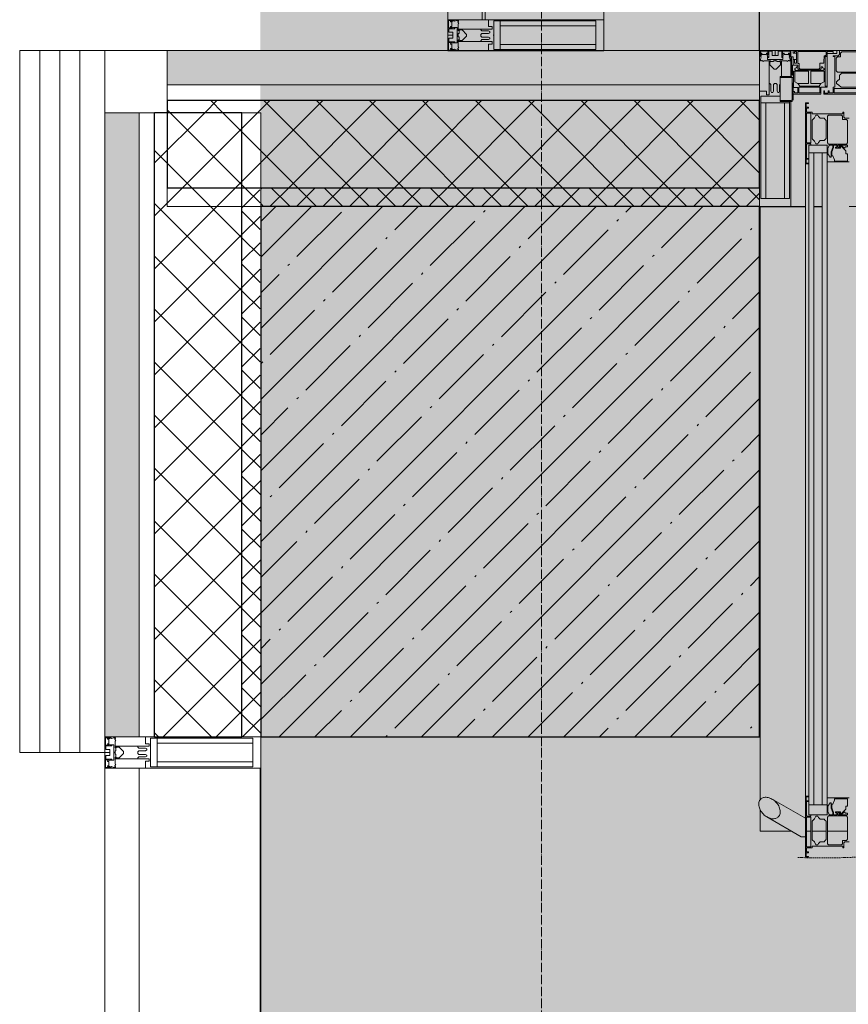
# Model space of a CAD drawing. Header units: millimetres. Extents: x -521669 to 178656, y -69521 to 560843.
# Tile 92 of 256: x -193139 to -191811, y 533851 to 535429. Entities that reach past the tile are written whole.
import ezdxf

# ---------------------------------------------------------------- set-up
doc = ezdxf.new("R2010")
doc.units = ezdxf.units.MM
doc.linetypes.add('-D1-02х01', pattern=[3, 2, -1])
doc.linetypes.add('-D1d1-15x02', pattern=[19, 15, -2, 0, -2])
for name, color, linetype, lineweight in [('_0', 7, 'Continuous', 13), ('A-DETL-GENF', 7, 'Continuous', 5), ('A-DETL-MBND', 7, 'Continuous', 9), ('A-DOOR', 7, 'Continuous', 5), ('A-GLAZ-CURT', 8, 'Continuous', 5), ('A-GLAZ-CWMG', 8, 'Continuous', 5), ('A-WALL', 7, 'Continuous', 5), ('A-WALL-FNSH', 8, 'Continuous', 5), ('I-WALL', 7, 'Continuous', 5), ('S-COLS', 7, 'Continuous', 5), ('S-GRID', 7, 'Continuous', 5), ('S-STRS', 7, 'Continuous', 5), ('Ограждение', 7, 'Continuous', 5), ('Поручни', 7, 'Continuous', 5)]:
    doc.layers.add(name, color=color, linetype=linetype, lineweight=lineweight)
pattern_1 = [(45, (0, 0), (-21.213203, 21.213203), []), (135, (0, 0), (-21.213203, -21.213203), [])]
pattern_2 = [(45, (0, 0), (-42.4264, 42.4264), []), (135, (0, 0), (-42.4264, -42.4264), [])]

# ---------------------------------------------------------------- blocks, each defined once
blk = doc.blocks.new('Rectangular Mullion - 50Wx250H-2623690-50_AS_M_L35')
at = {"layer": 'A-DETL-GENF'}
for p, q in [((-25, 65.2), (-25, 250)), ((-25, 250), (0, 250)), ((-23, 237.3), (0, 237.3)), ((-23, 237.3), (-23, 73.6)), ((-14.9, 84), (-14.9, 237.3)), ((25, 250), (0, 250)), ((23, 237.3), (0, 237.3)), ((14.9, 84), (14.9, 237.3)), ((23, 237.3), (23, 73.6)), ((25, 65.2), (25, 250)), ((0, 84), (-23, 84)), ((0, 84), (23, 84)), ((-14, 65.2), (-25, 65.2)), ((-0.5, 73.6), (-23, 73.6)), ((-14, 71.3), (-14, 65.2)), ((-10, 71.3), (-14, 71.3)), ((-10, 53), (-10, 71.3)), ((-7, 65.2), (-5.9, 67.3)), ((-7, 65.2), (-7, 54.7)), ((-4.1, 67.3), (-5.9, 67.3)), ((-4.1, 67.3), (-2.9, 65.1)), ((-2.9, 65.1), (-2.9, 54.6)), ((0.5, 73.6), (23, 73.6)), ((4.1, 67.3), (2.9, 65.1)), ((2.9, 65.1), (2.9, 54.6)), ((4.1, 67.3), (5.9, 67.3)), ((7, 65.2), (5.9, 67.3)), ((7, 65.2), (7, 54.7)), ((10, 71.3), (14, 71.3)), ((10, 53), (10, 71.3)), ((14, 71.3), (14, 65.2)), ((14, 65.2), (25, 65.2)), ((-8.7, 53), (-10, 53)), ((-10, 53), (-10, 17)), ((-8.7, 53), (-7, 54.7)), ((-1.3, 53), (-2.9, 54.6)), ((0, 53), (-1.3, 53)), ((0, 53), (1.3, 53)), ((1.3, 53), (2.9, 54.6)), ((8.7, 53), (7, 54.7)), ((8.7, 53), (10, 53)), ((10, 53), (10, 17)), ((-22.3, 17), (-23.8, 17)), ((-23.8, 17), (-23.8, 14.6)), ((-22.3, 17), (-22.3, 16)), ((-22.3, 16), (-21.3, 16)), ((-19, 17.6), (-21.3, 16)), ((-18.4, 16.6), (-19, 17.6)), ((-7.4, 16.6), (-18.4, 16.6)), ((-10, 17), (-7.5, 17)), ((-8.5, 23), (-1.5, 30)), ((-8.5, 18.5), (-8.5, 23)), ((-7.5, 18.5), (-8.5, 18.5)), ((-7.5, 17), (-7.5, 18.5)), ((-7.4, 18), (-7.4, 16.6)), ((-2.6, 18), (-7.4, 18)), ((-2.6, 18), (-2.6, 16.8)), ((-2.6, 16.8), (0, 16.8)), ((-1.5, 30), (0, 30)), ((1.5, 30), (0, 30)), ((2.6, 16.8), (0, 16.8)), ((0, 14.8), (0, 16.8)), ((0, 14.8), (0, 16.8)), ((8.5, 23), (1.5, 30)), ((2.6, 18), (2.6, 16.8)), ((2.6, 18), (7.4, 18)), ((7.4, 18), (7.4, 16.6)), ((7.4, 16.6), (18.4, 16.6)), ((7.5, 18.5), (8.5, 18.5)), ((7.5, 17), (7.5, 18.5)), ((10, 17), (7.5, 17)), ((8.5, 18.5), (8.5, 23)), ((18.4, 16.6), (19, 17.6)), ((19, 17.6), (21.3, 16)), ((22.3, 16), (21.3, 16)), ((22.3, 17), (22.3, 16)), ((22.3, 17), (23.8, 17)), ((23.8, 17), (23.8, 14.6)), ((-23.8, 14.6), (-25, 14.2)), ((-25, 0), (-25, 14.2)), ((-22.5, 10.6), (-23.8, 14.6)), ((-22.5, 10.6), (-23.7, 9.9)), ((-23.7, 1.3), (-23.7, 9.9)), ((-23.7, 1.3), (-11.8, 1.3)), ((-23.2, 10.2), (-22.5, 8)), ((-22.5, 8), (-22.5, 4.5)), ((-21.3, 4.5), (-22.5, 4.5)), ((-21.3, 4.5), (-21.3, 6.5)), ((-21.3, 6.5), (-14.2, 6.5)), ((-14.2, 6.5), (-14.2, 4.5)), ((-13.2, 4.5), (-14.2, 4.5)), ((-13.2, 4.5), (-12.2, 7.2)), ((-12.7, 7.6), (-11.3, 11.4)), ((-12.7, 7.6), (-11.8, 6.9)), ((-12.2, 9), (-12.2, 14.8)), ((-12.2, 14.8), (0, 14.8)), ((-11.8, 1.3), (-11.8, 6.9)), ((-10.5, 11.2), (-11.3, 11.4)), ((-10.5, 1.5), (-10.5, 11.2)), ((-4.8, 1.5), (-10.5, 1.5)), ((0, 8), (-4.8, 8)), ((-4.8, 1.5), (-4.8, 8)), ((12.2, 14.8), (0, 14.8)), ((0, 0), (0, 8)), ((0, 8), (4.8, 8)), ((0, 0), (0, 8)), ((4.8, 1.5), (4.8, 8)), ((4.8, 1.5), (10.5, 1.5)), ((10.5, 11.2), (11.3, 11.4)), ((10.5, 1.5), (10.5, 11.2)), ((12.7, 7.6), (11.3, 11.4)), ((12.7, 7.6), (11.8, 6.9)), ((11.8, 1.3), (11.8, 6.9)), ((23.7, 1.3), (11.8, 1.3)), ((12.2, 9), (12.2, 14.8)), ((13.2, 4.5), (12.2, 7.2)), ((13.2, 4.5), (14.2, 4.5)), ((21.3, 6.5), (14.2, 6.5)), ((14.2, 6.5), (14.2, 4.5)), ((21.3, 4.5), (21.3, 6.5)), ((21.3, 4.5), (22.5, 4.5)), ((22.5, 10.6), (23.8, 14.6)), ((22.5, 10.6), (23.7, 9.9)), ((23.2, 10.2), (22.5, 8)), ((22.5, 8), (22.5, 4.5)), ((23.7, 1.3), (23.7, 9.9)), ((23.8, 14.6), (25, 14.2)), ((25, 0), (25, 14.2)), ((-25, 0), (0, 0)), ((25, 0), (0, 0))]:
    blk.add_line(p, q, dxfattribs=at)
for centre, start, end in [((-0.5, 73.1), 360, 90), ((0.5, 73.1), 90, 180)]:
    blk.add_arc(centre, 0.5, start, end, dxfattribs=at)
blk = doc.blocks.new('Rectangular Mullion - R_StandardFrame_50Wx250H_ALU-4955036-50_AS_M_L35')
at = {"layer": 'A-GLAZ-CWMG', "lineweight": 9}
for p, q in [((0, 250), (-50, 250)), ((-50, 250), (-50, 0)), ((0, 0), (0, 250)), ((-50, 0), (0, 0))]:
    blk.add_line(p, q, dxfattribs=at)
blk = doc.blocks.new('System Panel - A_PAN_Glass_Зеркальное-4955037-50_AS_M_L35')
at = {"layer": 'A-GLAZ-CURT'}
for p, q in [((1525.4, 0), (-1525.4, 0)), ((-1525.4, 0), (-1525.4, -55)), ((-1525.4, -55), (1525.4, -55))]:
    blk.add_line(p, q, dxfattribs=at)
blk = doc.blocks.new('Rectangular Mullion - R_InvisibleFrame_50Wx250H-4028254-50_AS_M_L35')
at = {"layer": 'A-GLAZ-CWMG'}
for p, q in [((-140, 15049.2), (-140, 18100)), ((50, 15049.2), (50, 18100))]:
    blk.add_line(p, q, dxfattribs=at)
blk = doc.blocks.new('A_PAN_DOR_Структурные - EXT_3_Single_Витраж-V5-50_AS_M_L35')
at = {"layer": 'A-DETL-GENF', "true_color": 0xebebeb}
h = blk.add_hatch(color=7, dxfattribs=at)
h.paths.add_polyline_path([(626.7, 1292.8), (624.7, 1291.7), (625.2, 1291.5), (624.7, 1277.8)])
h.paths.add_polyline_path([(626.7, 1292.8), (624.7, 1276), (624.9, 1224.8), (626.7, 1208.8), (626.7, 1250.8)])
h.paths.add_polyline_path([(591.7, 1224.8), (588.9, 1222.9), (590.6, 1220), (590.6, 1211), (585.5, 1205.7), (582.9, 1207.8), (580.2, 1199.3), (558.9, 1199.3), (558.9, 1211), (562, 1211), (562, 1215.8), (568.7, 1222.7), (567.8, 1223.5), (564.2, 1220), (560.7, 1221.9), (558.9, 1221.9), (558.9, 1224.8), (574.8, 1224.8), (582.8, 1224.8), (591.4, 1224.8)])
h.paths.add_polyline_path([(624.7, 1226.8), (624.7, 1195.9), (624.7, 1194.8), (626.7, 1194.8), (624.8, 1224.8)])
h.paths.add_polyline_path([(565.2, 1277.8), (565.2, 1269.8), (563.2, 1267.8), (556.7, 1267.8), (556.7, 1197.8), (591.7, 1197.8), (591.7, 1224.8), (617.7, 1224.8), (617.7, 1226.8), (624.7, 1226.8), (624.7, 1228.6), (617.7, 1228.6), (617.7, 1276), (624.7, 1276), (624.7, 1277.8), (615.7, 1277.8), (615.7, 1274.8), (566.5, 1274.8)])
h.paths.add_polyline_path([(589.4, 1273), (591.4, 1271), (590.6, 1227.8), (589.4, 1226.6), (560.9, 1226.6), (558.9, 1228.6), (558.9, 1264), (560.9, 1266), (567, 1266), (567.8, 1271.8), (569, 1273)])
h.paths.add_polyline_path([(609.8, 1272.6), (613.6, 1267), (615.7, 1264.8), (615.7, 1234.9), (612.3, 1231.3), (609.8, 1227.1), (606.9, 1227.1), (602.9, 1231.9), (596.5, 1231.9), (593.2, 1235.2), (593.2, 1264.5), (596.5, 1267.8), (602.9, 1267.8), (606.9, 1272.6)])
h.paths.add_polyline_path([(582.8, 1224.8), (581.4, 1224.8), (581.4, 1220.9), (584.1, 1213.8), (584.1, 1207.8), (585.5, 1207), (585.5, 1213.9), (582.8, 1223.4)])
h.paths.add_polyline_path([(570.3, 1221.5), (570.4, 1220), (577.5, 1220.4), (574.8, 1221.5)])
h = blk.add_hatch(color=7, dxfattribs=at)
h.paths.add_polyline_path([(626.7, 181.8), (624.7, 148), (624.7, 100.6), (626.7, 83.8), (626.7, 170.4)])
h.paths.add_polyline_path([(621.2, 181.8), (625.2, 180.5), (626, 170.2), (626.7, 181.8), (624.7, 181.8)])
h.paths.add_polyline_path([(624.7, 98.8), (624.7, 84.9), (624.7, 83.8), (626.7, 83.8)])
h.paths.add_polyline_path([(586.9, 178.8), (556.7, 178.8), (556.7, 108.8), (563.2, 108.8), (565.2, 106.8), (565.2, 98.8), (566.5, 101.8), (615.7, 101.1), (615.7, 98.8), (624.7, 98.8), (624.7, 100.6), (617.7, 100.6), (617.7, 148), (624.7, 148), (624.7, 149.8), (617.7, 149.8), (617.7, 151.8), (591.7, 151.8), (591.7, 178.8)])
h.paths.add_polyline_path([(585.5, 170.9), (586.9, 170.9), (590.6, 164.3), (590.6, 156.6), (589.4, 152.6), (588.6, 151.8), (582.8, 152.8), (582.8, 155.7), (585.5, 164.3), (585.5, 168.7)])
h.paths.add_polyline_path([(589.4, 150), (591.4, 148), (591.4, 105.6), (589.4, 103.6), (568.6, 104), (567, 106.8), (566.5, 110.6), (560.9, 110.6), (558.9, 112.6), (559.2, 148.3), (560.9, 150)])
h.paths.add_polyline_path([(558.9, 177.3), (580.2, 177.3), (580.2, 175.3), (582.9, 168.7), (584.1, 168.7), (584.1, 162.7), (581.4, 152.6), (581.4, 151.8), (582.8, 151.8), (589.4, 150), (574.8, 151.8), (558.9, 151.8), (558.9, 154.7), (562.3, 154.7), (564.2, 156.5), (568, 152.8), (568.1, 154.7), (562, 160.7), (562, 165.6), (558.9, 165.6)])
h.paths.add_polyline_path([(576.3, 156.5), (570.3, 156.5), (570.3, 155), (577.5, 156.1), (578.4, 156.5)])
h.paths.add_polyline_path([(581.4, 151.8), (576.4, 151.8), (589.4, 150)])
h.paths.add_polyline_path([(609.8, 149.5), (613.6, 143.9), (615.7, 141.7), (615.7, 111.8), (610.2, 104.6), (609.8, 104), (606.9, 104), (602.9, 108.8), (596.5, 108.8), (593.2, 112.1), (593.2, 141.4), (599.7, 144.6), (602.9, 144.6), (606.9, 149.5)])
at = {"layer": 'A-DETL-GENF'}
for p, q in [((621.7, 1292.8), (621.7, 1291.5)), ((626.7, 1292.8), (621.7, 1292.8)), ((621.7, 1291.5), (625.2, 1291.5)), ((625.2, 1285.5), (621.7, 1285.5)), ((621.7, 1285.5), (621.7, 1284.2)), ((621.7, 1284.2), (624.7, 1284.2)), ((624.7, 1284.2), (624.7, 1277.8)), ((625.2, 1291.5), (625.2, 1285.5)), ((626.7, 1194.8), (626.7, 1292.8)), ((563.2, 1267.8), (556.7, 1267.8)), ((558.9, 1264), (560.9, 1266)), ((558.9, 1228.6), (558.9, 1264)), ((560.9, 1266), (567, 1266)), ((565.2, 1269.8), (563.2, 1267.8)), ((566.5, 1277.8), (565.2, 1277.8)), ((565.2, 1277.8), (565.2, 1269.8)), ((566.5, 1274.8), (566.5, 1277.8)), ((615.7, 1274.8), (566.5, 1274.8)), ((567, 1271), (569, 1273)), ((567, 1266), (567, 1271)), ((569, 1273), (589.4, 1273)), ((589.4, 1273), (591.4, 1271)), ((591.4, 1271), (591.4, 1228.6)), ((593.2, 1264.5), (595.1, 1265.8)), ((593.2, 1235.2), (593.2, 1264.5)), ((595.1, 1265.8), (596.5, 1267.8)), ((596.5, 1267.8), (602.9, 1267.8)), ((602.9, 1267.8), (605.7, 1270.6)), ((605.7, 1270.6), (606.9, 1272.6)), ((606.9, 1272.6), (609.8, 1272.6)), ((609.8, 1272.6), (612.3, 1268.3)), ((612.3, 1268.3), (615.7, 1264.8)), ((624.7, 1277.8), (615.7, 1277.8)), ((615.7, 1277.8), (615.7, 1274.8)), ((615.7, 1264.8), (615.7, 1234.9)), ((617.7, 1276), (624.7, 1276)), ((617.7, 1228.6), (617.7, 1276)), ((624.7, 1276), (624.7, 1228.6)), ((633.7, 1259.8), (626.7, 1259.8)), ((688.3, 1228.2), (633.7, 1259.8)), ((595.1, 1233.8), (593.2, 1235.2)), ((596.5, 1231.9), (595.1, 1233.8)), ((602.9, 1231.9), (596.5, 1231.9)), ((605.7, 1229.1), (602.9, 1231.9)), ((612.3, 1231.3), (609.8, 1227.1)), ((615.7, 1234.9), (612.3, 1231.3)), ((560.9, 1226.6), (558.9, 1228.6)), ((558.9, 1221.9), (558.9, 1224.8)), ((558.9, 1224.8), (574.8, 1224.8)), ((562.3, 1221.9), (558.9, 1221.9)), ((589.4, 1226.6), (560.9, 1226.6)), ((562, 1215.8), (568.8, 1222.5)), ((562, 1211), (562, 1215.8)), ((564.2, 1220), (562.3, 1221.9)), ((568, 1223.8), (564.2, 1220)), ((572.2, 1223.8), (568, 1223.8)), ((568.8, 1222.5), (572.2, 1222.5)), ((574.8, 1221.5), (570.3, 1221.5)), ((570.3, 1221.5), (570.3, 1220)), ((570.3, 1220), (578.4, 1220)), ((572.2, 1222.5), (572.2, 1223.8)), ((574.8, 1224.8), (574.8, 1221.5)), ((576.4, 1221.5), (576.4, 1224.8)), ((576.4, 1224.8), (581.4, 1224.8)), ((578.4, 1221.5), (576.4, 1221.5)), ((578.4, 1220), (578.4, 1221.5)), ((581.4, 1224.8), (581.4, 1220.9)), ((581.4, 1220.9), (584.1, 1213.8)), ((582.8, 1220.9), (582.8, 1224.8)), ((582.8, 1224.8), (588.6, 1224.8)), ((585.5, 1213.9), (582.8, 1220.9)), ((588.6, 1224.8), (588.6, 1223.6)), ((588.6, 1223.6), (590.6, 1220)), ((591.4, 1228.6), (589.4, 1226.6)), ((590.6, 1220), (590.6, 1211)), ((621.2, 1224.8), (591.7, 1224.8)), ((591.7, 1224.8), (591.7, 1208.8)), ((591.7, 1197.8), (591.7, 1224.8)), ((591.7, 1224.8), (617.7, 1224.8)), ((606.9, 1227.1), (605.7, 1229.1)), ((609.8, 1227.1), (606.9, 1227.1)), ((624.7, 1228.6), (617.7, 1228.6)), ((617.7, 1224.8), (617.7, 1226.8)), ((617.7, 1226.8), (624.7, 1226.8)), ((621.2, 1208.8), (621.2, 1224.8)), ((624.7, 1226.8), (624.7, 1203.4)), ((626.7, 1229.8), (627.7, 1229.8)), ((627.7, 1229.8), (680.1, 1199.6)), ((558.9, 1199.3), (558.9, 1211)), ((558.9, 1211), (562, 1211)), ((580.2, 1199.3), (558.9, 1199.3)), ((582.9, 1207.8), (580.2, 1201.2)), ((580.2, 1201.2), (580.2, 1199.3)), ((584.1, 1207.8), (582.9, 1207.8)), ((584.1, 1213.8), (584.1, 1207.8)), ((585.5, 1205.7), (585.5, 1213.9)), ((586.9, 1205.7), (585.5, 1205.7)), ((590.6, 1211), (586.9, 1205.7)), ((591.7, 1208.8), (621.2, 1208.8)), ((599.7, 1208.8), (591.7, 1208.8)), ((591.7, 1208.8), (591.7, 164.3)), ((599.7, 164.3), (599.7, 1208.8)), ((621.2, 1208.8), (613.2, 1208.8)), ((613.2, 1208.8), (613.2, 164.3)), ((621.2, 1194.8), (621.2, 1208.8)), ((621.2, 164.3), (621.2, 1208.8)), ((624.7, 1203.4), (621.2, 1203.4)), ((621.2, 1203.4), (621.2, 1202.1)), ((621.2, 1202.1), (625.2, 1202.1)), ((625.2, 1202.1), (625.2, 1196.1)), ((556.7, 1197.8), (591.7, 1197.8)), ((591.7, 178.8), (591.7, 1197.8)), ((625.2, 1196.1), (621.2, 1196.1)), ((621.2, 1196.1), (621.2, 1194.8)), ((621.2, 1194.8), (626.7, 1194.8)), ((621.2, 1194.8), (621.2, 181.8)), ((626.7, 181.8), (626.7, 1194.8)), ((591.7, 178.8), (556.7, 178.8)), ((558.9, 165.6), (558.9, 177.3)), ((558.9, 177.3), (580.2, 177.3)), ((580.2, 177.3), (580.2, 175.3)), ((580.2, 175.3), (582.9, 168.7)), ((591.7, 151.8), (591.7, 178.8)), ((626.7, 181.8), (621.2, 181.8)), ((621.2, 181.8), (621.2, 180.5)), ((621.2, 164.3), (621.2, 180.5)), ((621.2, 180.5), (625.2, 180.5)), ((625.2, 174.5), (621.2, 174.5)), ((621.2, 174.5), (621.2, 173.1)), ((625.2, 180.5), (625.2, 174.5)), ((626.7, 83.8), (626.7, 181.8)), ((562, 165.6), (558.9, 165.6)), ((562, 160.7), (562, 165.6)), ((568.8, 154), (562, 160.7)), ((584.1, 162.7), (581.4, 155.6)), ((582.8, 155.7), (585.5, 162.7)), ((582.9, 168.7), (584.1, 168.7)), ((584.1, 168.7), (584.1, 162.7)), ((585.5, 162.7), (585.5, 170.9)), ((585.5, 170.9), (586.9, 170.9)), ((586.9, 170.9), (590.6, 165.5)), ((590.6, 165.5), (590.6, 156.6)), ((591.7, 164.3), (599.7, 164.3)), ((621.2, 164.3), (591.7, 164.3)), ((591.7, 164.3), (591.7, 151.8)), ((613.2, 164.3), (621.2, 164.3)), ((621.2, 173.1), (624.7, 173.1)), ((621.2, 151.8), (621.2, 164.3)), ((624.7, 173.1), (624.7, 149.8)), ((558.9, 151.8), (558.9, 154.7)), ((558.9, 154.7), (562.3, 154.7)), ((574.8, 151.8), (558.9, 151.8)), ((558.9, 148), (560.9, 150)), ((558.9, 112.6), (558.9, 148)), ((560.9, 150), (589.4, 150)), ((562.3, 154.7), (564.2, 156.5)), ((564.2, 156.5), (568, 152.8)), ((568, 152.8), (572.2, 152.8)), ((572.2, 154), (568.8, 154)), ((578.4, 156.5), (570.3, 156.5)), ((570.3, 156.5), (570.3, 155)), ((570.3, 155), (574.8, 155)), ((572.2, 152.8), (572.2, 154)), ((574.8, 155), (574.8, 151.8)), ((576.4, 151.8), (576.4, 155)), ((576.4, 155), (578.4, 155)), ((581.4, 151.8), (576.4, 151.8)), ((578.4, 155), (578.4, 156.5)), ((581.4, 155.6), (581.4, 151.8)), ((582.8, 151.8), (582.8, 155.7)), ((588.6, 151.8), (582.8, 151.8)), ((590.6, 156.6), (588.6, 152.9)), ((588.6, 152.9), (588.6, 151.8)), ((589.4, 150), (591.4, 148)), ((591.4, 148), (591.4, 105.6)), ((591.7, 151.8), (621.2, 151.8)), ((617.7, 151.8), (591.7, 151.8)), ((593.2, 141.4), (595.1, 142.7)), ((595.1, 142.7), (596.5, 144.6)), ((596.5, 144.6), (602.9, 144.6)), ((602.9, 144.6), (605.7, 147.4)), ((605.7, 147.4), (606.9, 149.5)), ((606.9, 149.5), (609.8, 149.5)), ((609.8, 149.5), (612.3, 145.2)), ((612.3, 145.2), (615.7, 141.7)), ((617.7, 149.8), (617.7, 151.8)), ((624.7, 149.8), (617.7, 149.8)), ((617.7, 100.6), (617.7, 148)), ((617.7, 148), (624.7, 148)), ((624.7, 148), (624.7, 100.6)), ((593.2, 112.1), (593.2, 141.4)), ((615.7, 141.7), (615.7, 111.8)), ((560.9, 110.6), (558.9, 112.6)), ((567, 110.6), (560.9, 110.6)), ((567, 105.6), (567, 110.6)), ((595.1, 110.7), (593.2, 112.1)), ((596.5, 108.8), (595.1, 110.7)), ((615.7, 111.8), (612.3, 108.2)), ((556.7, 108.8), (563.2, 108.8)), ((563.2, 108.8), (565.2, 106.8)), ((565.2, 106.8), (565.2, 98.8)), ((565.2, 98.8), (566.5, 98.8)), ((566.5, 98.8), (566.5, 101.8)), ((566.5, 101.8), (615.7, 101.8)), ((569, 103.6), (567, 105.6)), ((589.4, 103.6), (569, 103.6)), ((591.4, 105.6), (589.4, 103.6)), ((602.9, 108.8), (596.5, 108.8)), ((605.7, 106), (602.9, 108.8)), ((606.9, 104), (605.7, 106)), ((609.8, 104), (606.9, 104)), ((612.3, 108.2), (609.8, 104)), ((615.7, 101.8), (615.7, 98.8)), ((615.7, 98.8), (624.7, 98.8)), ((624.7, 100.6), (617.7, 100.6)), ((624.7, 98.8), (624.7, 92.4)), ((624.7, 92.4), (621.7, 92.4)), ((621.7, 92.4), (621.7, 91.1)), ((621.7, 91.1), (625.2, 91.1)), ((625.2, 85.1), (621.7, 85.1)), ((621.7, 85.1), (621.7, 83.8)), ((621.7, 83.8), (626.7, 83.8)), ((625.2, 91.1), (625.2, 85.1))]:
    blk.add_line(p, q, dxfattribs=at)
at = {"layer": 'A-DETL-GENF', "color": 9, "true_color": 0xc8c8c8}
for p, q in [((597.2, 70), (499.2, 70)), ((533, 68), (580.4, 68)), ((580.4, 68), (580.4, 61)), ((582.2, 59), (582.2, 68)), ((582.2, 68), (588.6, 68)), ((588.6, 68), (588.6, 65)), ((588.6, 65), (589.9, 65)), ((589.9, 65), (589.9, 68.5)), ((589.9, 68.5), (595.9, 68.5)), ((595.9, 68.5), (595.9, 65)), ((595.9, 65), (597.2, 65)), ((597.2, 65), (597.2, 70)), ((580.4, 61), (533, 61)), ((539.3, 59), (569.2, 59)), ((569.2, 59), (572.8, 55.6)), ((575, 49), (572.2, 46.2)), ((572.8, 55.6), (577, 53.1)), ((577, 50.2), (575, 49)), ((577, 53.1), (577, 50.2)), ((579.2, 9.8), (579.2, 59)), ((579.2, 59), (582.2, 59)), ((533, 34.7), (575.4, 34.7)), ((568.9, 36.5), (539.6, 36.5)), ((570.3, 38.4), (568.9, 36.5)), ((572.2, 39.8), (570.3, 38.4)), ((572.2, 46.2), (572.2, 39.8)), ((575.4, 34.7), (577.4, 32.7)), ((577.4, 32.7), (577.4, 12.3)), ((502.2, 0), (572.2, 0)), ((568.4, 2.2), (533, 2.2)), ((570.4, 4.2), (568.4, 2.2)), ((570.4, 10.3), (570.4, 4.2)), ((575.4, 10.3), (570.4, 10.3)), ((572.2, 6.5), (574.2, 8.5)), ((572.2, 0), (572.2, 6.5)), ((574.2, 8.5), (582.2, 8.5)), ((577.4, 12.3), (575.4, 10.3)), ((582.2, 9.8), (579.2, 9.8)), ((582.2, 8.5), (582.2, 9.8))]:
    blk.add_line(p, q, dxfattribs=at)
at = {"layer": 'A-DETL-GENF'}
for points in [[(698.3, 1199.7), (699.7, 1201.1), (701.6, 1204.7), (701.5, 1211.7), (698.3, 1219), (693, 1225.2), (686.6, 1229.4), (680.2, 1231.4), (674.3, 1231), (671.3, 1229.2), (670.1, 1228)], [(670.1, 1228), (668.7, 1226.6), (666.8, 1223.1), (666.9, 1216.1), (670.1, 1208.7), (675.4, 1202.5), (681.8, 1198.3), (688.2, 1196.4), (694.1, 1196.8), (697.1, 1198.5), (698.3, 1199.7)]]:
    blk.add_open_spline(points, degree=3, knots=[0, 0, 0, 0, 0.133333, 0.266667, 0.4, 0.533333, 0.65, 0.766667, 0.883333, 1, 1, 1, 1], dxfattribs=at)
at = {"layer": 'A-DOOR'}
for p, q in [((646.5, 79), (646.5, 70)), ((649.5, 80.5), (648, 79)), ((648, 79), (648, 43.5)), ((667, 82), (649.5, 82)), ((667, 80.5), (649.5, 80.5)), ((667, 42), (667, 82)), ((646.5, 70), (602, 70)), ((602, 70), (602, 59)), ((603.4, 59.2), (603.4, 68)), ((603.4, 68), (637, 68)), ((637, 68), (637, 59.2)), ((638.8, 68.1), (644.2, 68.1)), ((638.8, 59.5), (638.8, 68.1)), ((644.2, 68.1), (644.2, 65.7)), ((644.2, 65.7), (646.5, 65.7)), ((646.5, 70), (646.5, 52.6)), ((602, 59), (592, 59)), ((592, 59), (592, 5)), ((594.7, 57.5), (592, 57.5)), ((594.7, 9.8), (594.7, 57.5)), ((601.7, 53), (596.6, 50.6)), ((596.6, 50.6), (596.6, 33.4)), ((604.7, 57.5), (601.7, 53)), ((618, 53), (601.7, 53)), ((637, 59.2), (603.4, 59.2)), ((635.5, 57.5), (604.7, 57.5)), ((618, 33.4), (618, 53)), ((639, 53), (621.6, 53)), ((621.6, 33.3), (621.6, 53)), ((639, 53), (635.5, 57.5)), ((645.5, 59.5), (638.8, 59.5)), ((643.7, 50.5), (639, 53)), ((643.7, 33.3), (643.7, 50.5)), ((645.5, 59.5), (645.5, 43.5)), ((648, 52.6), (645.5, 52.6)), ((596.6, 33.4), (618, 33.4)), ((596.6, 30.6), (598.5, 32.5)), ((598.5, 32.5), (604.1, 32.5)), ((604.1, 31.9), (601.6, 29.4)), ((604.1, 33.4), (604.1, 31.9)), ((604.1, 31.9), (631.6, 31.9)), ((631.6, 33.3), (621.6, 33.3)), ((631.6, 33.3), (645.5, 33.3)), ((631.6, 31.9), (631.6, 33.3)), ((641.8, 32.5), (631.6, 32.5)), ((631.6, 31.9), (636.1, 31.9)), ((636.1, 31.9), (638.6, 29.4)), ((643.6, 30.6), (641.8, 32.5)), ((645.5, 43.5), (645.5, 33.3)), ((667, 43.5), (645.5, 43.5)), ((648.8, 42.2), (647.5, 39)), ((647.5, 23.5), (647.5, 39)), ((648.8, 42.2), (652, 43.5)), ((649, 10.5), (649, 39)), ((652, 42), (667, 42)), ((596.6, 29.1), (596.6, 30.6)), ((598.6, 28.2), (596.6, 29.1)), ((597.2, 20.5), (597.2, 14)), ((597.2, 20.5), (603.5, 20.5)), ((599.7, 26.2), (598.6, 28.2)), ((601.6, 26.2), (599.7, 26.2)), ((601.6, 29.4), (601.6, 26.2)), ((605.2, 30), (603.5, 28.4)), ((603.5, 28.4), (603.5, 20.5)), ((635.1, 30), (605.2, 30)), ((635.1, 30), (636.7, 28.4)), ((636.7, 20.8), (636.7, 28.4)), ((639, 20.8), (636.7, 20.8)), ((638.6, 29.4), (638.6, 26.2)), ((638.6, 26.2), (638.6, 23.5)), ((638.6, 26.2), (640.5, 26.2)), ((638.6, 23.5), (647.5, 23.5)), ((639, 2), (639, 20.8)), ((640.5, 26.2), (641.7, 28.2)), ((641, 20.7), (644, 20.7)), ((641, 14.5), (641, 20.7)), ((641.7, 28.2), (643.6, 29.1)), ((643.6, 29.1), (643.6, 30.6)), ((644, 14.5), (644, 20.7)), ((646.5, 14.5), (646.5, 23.5)), ((592, 5), (576, 5)), ((576, 5), (576, 0)), ((582, 2), (582, 5)), ((592, 2), (582, 2)), ((594.7, 9.8), (592, 9.8)), ((592, 5), (592, 2)), ((593.5, 8.1), (593.5, 2)), ((595.2, 8.1), (593.5, 8.1)), ((593.5, 2), (639, 2)), ((596.4, 9.3), (595.2, 8.1)), ((597.2, 14), (596.4, 13.2)), ((596.4, 13.2), (596.4, 9.3)), ((641, 4.5), (641, 14.5)), ((641, 14.5), (646.5, 14.5)), ((641, 4.5), (641, 2)), ((646, 4.5), (641, 4.5)), ((644, 2), (641, 2)), ((644, 4.5), (644, 2)), ((646, 0), (646, 4.5)), ((646.5, 14.5), (646.5, 10.5)), ((646.5, 10.5), (649, 10.5)), ((576, 0), (646, 0))]:
    blk.add_line(p, q, dxfattribs=at)
at = {"layer": 'A-DOOR', "linetype": '-D1-02х01'}
blk.add_arc((599, 82), 1211.8, 88.1226, 180, dxfattribs=at)
at = {"layer": 'A-DOOR'}
for centre in [(649.5, 79), (652, 39)]:
    blk.add_arc(centre, 3, 90, 180, dxfattribs=at)
blk = doc.blocks.new('Rectangular Mullion - R_StandardFrame_50Wx250H-3952005-50_AS_M_L35')
at = {"layer": 'A-GLAZ-CWMG'}
for p, q in [((350, 15000), (354, 15000)), ((424, 15000), (427.8, 15000)), ((1646, 15000), (1650, 15000)), ((350, 14750), (373.3, 14750)), ((386.8, 14750), (400.3, 14750)), ((443.3, 14750), (1650, 14750))]:
    blk.add_line(p, q, dxfattribs=at)
blk = doc.blocks.new('Rectangular Mullion - 50Wx250H-V6-50_AS_M_L35')
at = {"layer": 'A-DETL-GENF'}
for p, q in [((-25, 82), (-25, 250)), ((-25, 250), (0, 250)), ((-23, 237.3), (0, 237.3)), ((-23, 237.3), (-23, 82)), ((-14.9, 84), (-14.9, 237.3)), ((25, 250), (0, 250)), ((23, 237.3), (0, 237.3)), ((14.9, 84), (14.9, 237.3)), ((23, 237.3), (23, 73.6)), ((25, 65.2), (25, 250)), ((0, 84), (-23, 84)), ((0, 84), (23, 84)), ((-0.5, 73.6), (-8, 73.6)), ((-7, 65.2), (-5.9, 67.3)), ((-7, 65.2), (-7, 54.7)), ((-4.1, 67.3), (-5.9, 67.3)), ((-4.1, 67.3), (-2.9, 65.1)), ((-2.9, 65.1), (-2.9, 54.6)), ((0.5, 73.6), (23, 73.6)), ((4.1, 67.3), (2.9, 65.1)), ((2.9, 65.1), (2.9, 54.6)), ((4.1, 67.3), (5.9, 67.3)), ((7, 65.2), (5.9, 67.3)), ((7, 65.2), (7, 54.7)), ((10, 71.3), (14, 71.3)), ((10, 53), (10, 71.3)), ((14, 71.3), (14, 65.2)), ((14, 65.2), (25, 65.2)), ((-1.3, 53), (-2.9, 54.6)), ((0, 53), (-1.3, 53)), ((0, 53), (1.3, 53)), ((1.3, 53), (2.9, 54.6)), ((8.7, 53), (7, 54.7)), ((8.7, 53), (10, 53)), ((10, 53), (10, 17)), ((-10, 42), (-10, 17)), ((-22.3, 17), (-23.8, 17)), ((-23.8, 17), (-23.8, 14.6)), ((-22.3, 17), (-22.3, 16)), ((-22.3, 16), (-21.3, 16)), ((-19, 17.6), (-21.3, 16)), ((-18.4, 16.6), (-19, 17.6)), ((-7.4, 16.6), (-18.4, 16.6)), ((-10, 17), (-7.5, 17)), ((-8.5, 23), (-1.5, 30)), ((-8.5, 18.5), (-8.5, 23)), ((-7.5, 18.5), (-8.5, 18.5)), ((-7.5, 17), (-7.5, 18.5)), ((-7.4, 18), (-7.4, 16.6)), ((-2.6, 18), (-7.4, 18)), ((-2.6, 18), (-2.6, 16.8)), ((-2.6, 16.8), (0, 16.8)), ((-1.5, 30), (0, 30)), ((1.5, 30), (0, 30)), ((2.6, 16.8), (0, 16.8)), ((0, 14.8), (0, 16.8)), ((0, 14.8), (0, 16.8)), ((8.5, 23), (1.5, 30)), ((2.6, 18), (2.6, 16.8)), ((2.6, 18), (7.4, 18)), ((7.4, 18), (7.4, 16.6)), ((7.4, 16.6), (18.4, 16.6)), ((7.5, 18.5), (8.5, 18.5)), ((7.5, 17), (7.5, 18.5)), ((10, 17), (7.5, 17)), ((8.5, 18.5), (8.5, 23)), ((18.4, 16.6), (19, 17.6)), ((19, 17.6), (21.3, 16)), ((22.3, 16), (21.3, 16)), ((22.3, 17), (22.3, 16)), ((22.3, 17), (23.8, 17)), ((23.8, 17), (23.8, 14.6)), ((-23.8, 14.6), (-25, 14.2)), ((-25, 0), (-25, 14.2)), ((-22.5, 10.6), (-23.8, 14.6)), ((-22.5, 10.6), (-23.7, 9.9)), ((-23.7, 1.3), (-23.7, 9.9)), ((-23.7, 1.3), (-11.8, 1.3)), ((-23.2, 10.2), (-22.5, 8)), ((-22.5, 8), (-22.5, 4.5)), ((-21.3, 4.5), (-22.5, 4.5)), ((-21.3, 4.5), (-21.3, 6.5)), ((-21.3, 6.5), (-14.2, 6.5)), ((-14.2, 6.5), (-14.2, 4.5)), ((-13.2, 4.5), (-14.2, 4.5)), ((-13.2, 4.5), (-12.2, 7.2)), ((-12.7, 7.6), (-11.3, 11.4)), ((-12.7, 7.6), (-11.8, 6.9)), ((-12.2, 9), (-12.2, 14.8)), ((-12.2, 14.8), (0, 14.8)), ((-11.8, 1.3), (-11.8, 6.9)), ((-10.5, 11.2), (-11.3, 11.4)), ((-10.5, 1.5), (-10.5, 11.2)), ((-4.8, 1.5), (-10.5, 1.5)), ((0, 8), (-4.8, 8)), ((-4.8, 1.5), (-4.8, 8)), ((12.2, 14.8), (0, 14.8)), ((0, 0), (0, 8)), ((0, 8), (4.8, 8)), ((0, 0), (0, 8)), ((4.8, 1.5), (4.8, 8)), ((4.8, 1.5), (10.5, 1.5)), ((10.5, 11.2), (11.3, 11.4)), ((10.5, 1.5), (10.5, 11.2)), ((12.7, 7.6), (11.3, 11.4)), ((12.7, 7.6), (11.8, 6.9)), ((11.8, 1.3), (11.8, 6.9)), ((23.7, 1.3), (11.8, 1.3)), ((12.2, 9), (12.2, 14.8)), ((13.2, 4.5), (12.2, 7.2)), ((13.2, 4.5), (14.2, 4.5)), ((21.3, 6.5), (14.2, 6.5)), ((14.2, 6.5), (14.2, 4.5)), ((21.3, 4.5), (21.3, 6.5)), ((21.3, 4.5), (22.5, 4.5)), ((22.5, 10.6), (23.8, 14.6)), ((22.5, 10.6), (23.7, 9.9)), ((23.2, 10.2), (22.5, 8)), ((22.5, 8), (22.5, 4.5)), ((23.7, 1.3), (23.7, 9.9)), ((23.8, 14.6), (25, 14.2)), ((25, 0), (25, 14.2)), ((-25, 0), (0, 0)), ((25, 0), (0, 0))]:
    blk.add_line(p, q, dxfattribs=at)
for centre, start, end in [((-0.5, 73.1), 360, 90), ((0.5, 73.1), 90, 180)]:
    blk.add_arc(centre, 0.5, start, end, dxfattribs=at)
blk = doc.blocks.new('Rectangular Mullion - R_StandardFrame_50Wx250H-4805953-50_AS_M_L35')
at = {"layer": 'A-GLAZ-CWMG', "lineweight": 9}
for p, q in [((0, 0), (-50, 0)), ((-50, 0), (-50, -250)), ((0, -41.2), (0, 0)), ((0, -250), (0, -82)), ((-50, -250), (0, -250))]:
    blk.add_line(p, q, dxfattribs=at)
blk = doc.blocks.new('System Panel - A_PAN_Glass-V12-50_AS_M_L35')
at = {"layer": 'A-GLAZ-CURT'}
for p, q in [((885, 55), (-885, 55)), ((-885, 55), (-885, 0)), ((-885, 0), (885, 0))]:
    blk.add_line(p, q, dxfattribs=at)
blk = doc.blocks.new('Rectangular Mullion - R_StandardFrame_50Wx250H-3337873-50_AS_M_L35')
at = {"layer": 'A-GLAZ-CWMG'}
blk.add_line((-500, 12080), (-500, 13850), dxfattribs=at)
blk = doc.blocks.new('Quad Corner Mullion - Q_0_100_-50-4805956-50_AS_M_L35')
at = {"layer": 'A-GLAZ-CWMG', "lineweight": 9}
for p, q in [((-100, -100), (-100, 0)), ((-100, 0), (0, 0)), ((0, 0), (0, -100)), ((0, -100), (-100, -100))]:
    blk.add_line(p, q, dxfattribs=at)
blk = doc.blocks.new('Rectangular Mullion - R_StandardFrame_50Wx250H-4796721-50_AS_M_L35')
at = {"layer": 'A-GLAZ-CWMG', "lineweight": 9}
for p, q in [((0, 0), (-50, 0)), ((-50, 0), (-50, -250)), ((0, -250), (0, 0)), ((-50, -250), (0, -250))]:
    blk.add_line(p, q, dxfattribs=at)
blk = doc.blocks.new('Ограждение - Ограждение-4611746-50_AS_M_L35')
at = {"layer": 'Поручни'}
blk.add_line((349.2, 18550), (349.2, 14950), dxfattribs=at)
blk = doc.blocks.new('RST_AR_KMN_R22_B3_FCD_rvt-1-50_AS_M_L35')
at = {"layer": 'A-WALL', "true_color": 0xeff9fa}
for points in [[(-355.9, 14945), (-225, 14945), (-225, 15000), (-650, 15000), (-650, 14945), (-387.5, 14945)], [(286.5, 14945), (300, 14945), (299.2, 15000), (-225, 15000), (-225, 14945), (286.4, 14945)], [(-695, 13900), (-695, 14900), (-750, 14900), (-750, 13900)]]:
    blk.add_hatch(color=7, dxfattribs=at).paths.add_polyline_path(points)
at = {"layer": 'A-WALL'}
h = blk.add_hatch(dxfattribs=at)
h.set_pattern_fill('FP_6', color=256, style=0, pattern_type=2)
h.set_pattern_definition(pattern_2)
h.paths.add_polyline_path([(-500.5, 14780), (-225, 14780), (-225, 14920), (-650, 14920), (-650, 14900), (-530, 14900), (-530, 14780), (-501, 14780)])
h = blk.add_hatch(dxfattribs=at)
h.set_pattern_fill('FP_6', color=256, style=0, pattern_type=2)
h.set_pattern_definition(pattern_2)
h.paths.add_polyline_path([(-200, 14780), (300, 14780), (299.2, 14920), (-225, 14920), (-225, 14780)])
h = blk.add_hatch(dxfattribs=at)
h.set_pattern_fill('FP_6', color=256, style=0, pattern_type=2)
h.set_pattern_definition(pattern_2)
h.paths.add_polyline_path([(-670, 13900), (-530, 13900), (-530, 14900), (-670, 14900), (-670, 13941)])
h = blk.add_hatch(dxfattribs=at)
h.set_pattern_fill('FP_5', color=256, style=0, pattern_type=2)
h.set_pattern_definition(pattern_1)
h.paths.add_polyline_path([(-500, 13900), (-501.1, 14780), (-530, 14780), (-530, 13900)])
h = blk.add_hatch(dxfattribs=at)
h.set_pattern_fill('FP_5', color=256, style=0, pattern_type=2)
h.set_pattern_definition(pattern_1)
h.paths.add_polyline_path([(-250, 14750), (-225, 14750), (-225, 14780), (-500, 14780), (-500, 14750), (-355.9, 14750)])
h = blk.add_hatch(dxfattribs=at)
h.set_pattern_fill('FP_5', color=256, style=0, pattern_type=2)
h.set_pattern_definition(pattern_1)
h.paths.add_polyline_path([(-200, 14750), (300, 14750), (300, 14780), (-225, 14780), (-225, 14750)])
at = {"layer": 'A-DETL-MBND'}
for p, q in [((-886.4, 15000), (-854.2, 15000)), ((-886.4, 15000), (-886.4, 13875)), ((-854.2, 15000), (-822.1, 15000)), ((-854.2, 15000), (-854.2, 13875)), ((-822.1, 15000), (-790, 15000)), ((-822.1, 15000), (-822.1, 13875)), ((-790, 15000), (-750, 15000)), ((-790, 13875), (-790, 15000)), ((-854.2, 13875), (-886.4, 13875)), ((-822.1, 13875), (-854.2, 13875)), ((-790, 13875), (-822.1, 13875)), ((-750, 13875), (-790, 13875))]:
    blk.add_line(p, q, dxfattribs=at)
at = {"layer": 'A-WALL'}
for p, q in [((-650, 14945), (-650, 14920)), ((-650, 14945), (-225, 14945)), ((-225, 14945), (300, 14945)), ((300, 14920), (300, 14945)), ((-670, 14900), (-695, 14900)), ((-695, 13900), (-695, 14900)), ((-500, 14900), (-530, 14900)), ((-500, 13900), (-500, 14900)), ((-650, 14780), (-650, 14750)), ((300, 14750), (300, 14780)), ((-650, 14750), (-225, 14750)), ((-225, 14750), (300, 14750)), ((-695, 13900), (-670, 13900)), ((-530, 13900), (-500, 13900))]:
    blk.add_line(p, q, dxfattribs=at)
at = {"layer": 'A-WALL', "lineweight": 25}
for p, q in [((-650, 14920), (-650, 14780)), ((-650, 14920), (-225, 14920)), ((-225, 14920), (300, 14920)), ((300, 14780), (300, 14920)), ((-530, 14900), (-670, 14900)), ((-670, 13900), (-670, 14900)), ((-530, 13900), (-530, 14900)), ((-650, 14780), (-225, 14780)), ((-225, 14780), (300, 14780)), ((-670, 13900), (-530, 13900))]:
    blk.add_line(p, q, dxfattribs=at)
at = {"layer": 'A-WALL-FNSH'}
for p, q in [((-225, 15000), (-650, 15000)), ((-650, 15000), (-650, 14945)), ((300, 15000), (-225, 15000)), ((300, 14945), (300, 15000)), ((-750, 14900), (-750, 13900)), ((-695, 14900), (-750, 14900)), ((-750, 13900), (-695, 13900))]:
    blk.add_line(p, q, dxfattribs=at)
at = {"layer": 'A-GLAZ-CURT', "lineweight": 9}
for name, p, rotation in [('System Panel - A_PAN_Glass_Зеркальное-4955037-50_AS_M_L35', (-200, 16574.6), 89.99999999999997), ('A_PAN_DOR_Структурные - EXT_3_Single_Витраж-V5-50_AS_M_L35', (1000, 15000), 180), ('System Panel - A_PAN_Glass-V12-50_AS_M_L35', (-750, 12965), 269.9999999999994)]:
    blk.add_blockref(name, p, dxfattribs=dict(at, rotation=rotation))
at = {"layer": 'A-GLAZ-CWMG', "lineweight": 9}
for name, p in [('Rectangular Mullion - R_InvisibleFrame_50Wx250H-4028254-50_AS_M_L35', (0, 0)), ('Rectangular Mullion - R_StandardFrame_50Wx250H-4805953-50_AS_M_L35', (350, 15000)), ('Rectangular Mullion - R_StandardFrame_50Wx250H-3952005-50_AS_M_L35', (0, 0)), ('Rectangular Mullion - R_StandardFrame_50Wx250H-3337873-50_AS_M_L35', (0, 0))]:
    blk.add_blockref(name, p, dxfattribs=at)
at = {"layer": 'A-GLAZ-CWMG', "lineweight": 9, "extrusion": (0, 0, -1), "rotation": 90.00000000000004}
blk.add_blockref('Rectangular Mullion - 50Wx250H-2623690-50_AS_M_L35', (200, 15024.2), dxfattribs=at)
at = {"layer": 'A-GLAZ-CWMG', "lineweight": 9}
for name, p, rotation in [('Rectangular Mullion - R_StandardFrame_50Wx250H_ALU-4955036-50_AS_M_L35', (-200, 14999.2), 269.9999999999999), ('Rectangular Mullion - 50Wx250H-V6-50_AS_M_L35', (325, 15000), 180), ('Rectangular Mullion - 50Wx250H-2623690-50_AS_M_L35', (-750, 13875), 269.9999999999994), ('Rectangular Mullion - R_StandardFrame_50Wx250H-4796721-50_AS_M_L35', (-750, 13900), 89.99999999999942)]:
    blk.add_blockref(name, p, dxfattribs=dict(at, rotation=rotation))
at = {"layer": 'A-GLAZ-CWMG', "lineweight": 9, "extrusion": (0, 0, -1)}
blk.add_blockref('Quad Corner Mullion - Q_0_100_-50-4805956-50_AS_M_L35', (750, 15000), dxfattribs=at)
at = {"layer": 'Ограждение', "lineweight": 9}
blk.add_blockref('Ограждение - Ограждение-4611746-50_AS_M_L35', (-50, 50), dxfattribs=at)

msp = doc.modelspace()

# ---------------------------------------------------------------- hatches: boundary and pattern name
at = {"layer": '_0', "transparency": 33554534}
h = msp.add_hatch(color=252, dxfattribs=at)
h.dxf.hatch_style = 1
h.paths.add_polyline_path([(-154802.1, 519878.6), (-192753.7, 519878.6), (-192753.7, 549830.2), (-154802.1, 549830.2)])
h.paths.add_polyline_path([(-179202.9, 539329.4), (-183852.9, 539329.4), (-183852.9, 541329.4), (-182952.9, 541329.4), (-166902.9, 541329.4), (-163702.9, 541329.4), (-163702.9, 539329.4), (-169852.9, 539329.4), (-169852.9, 530379.4), (-163702.9, 530379.4), (-163702.9, 528379.4), (-183952.9, 528379.4), (-183952.9, 528379.4), (-186002.9, 528379.4), (-186002.9, 530379.4), (-183852.9, 530379.4), (-183852.9, 534429.4), (-179002.9, 534429.4), (-179002.9, 532929.4), (-177352.9, 532929.4), (-177352.9, 537229.4), (-179202.9, 537229.4)], flags=16)
at = {"layer": 'S-COLS'}
h = msp.add_hatch(dxfattribs=at)
h.set_pattern_fill('FP_1', color=256, style=0, pattern_type=2)
h.set_pattern_definition([(45, (-192252.935, 520379.37), (-57.02463, 57.02463), []), (45, (-192195.91, 520379.37), (-57.02463, 57.02463), [100.806, -20.161, 3.353, -16.808])])
h.paths.add_polyline_path([(-191967.1, 534279.4), (-191952.9, 534279.4), (-191952.9, 535129.4), (-192752.9, 535129.4), (-192752.9, 534279.4), (-192250, 534279.4)])

# ---------------------------------------------------------------- linework, layer by layer
at = {"layer": 'A-WALL'}
msp.add_line((-191952.9, 538979.4), (-191952.9, 535379.4), dxfattribs=at)
at = {"layer": 'I-WALL'}
for p, q in [((-191879.6, 535128.6), (-191952.9, 535128.6)), ((-191902.9, 535129.4), (-191879.6, 535129.4)), ((-191866.1, 535129.4), (-191852.6, 535129.4)), ((-191852.6, 535128.6), (-191866.1, 535128.6)), ((-192753.7, 532459.4), (-192753.7, 534229.4)), ((-192752.9, 534229.4), (-192752.9, 532459.4))]:
    msp.add_line(p, q, dxfattribs=at)
at = {"layer": 'S-COLS', "lineweight": 25}
for p, q in [((-191952.9, 535129.4), (-192752.9, 535129.4)), ((-192752.9, 535129.4), (-192752.9, 534279.4)), ((-191952.9, 534279.4), (-191952.9, 535129.4)), ((-192752.9, 534279.4), (-191952.9, 534279.4))]:
    msp.add_line(p, q, dxfattribs=at)
at = {"layer": 'S-GRID', "linetype": '-D1d1-15x02'}
msp.add_line((-192302.9, 517476.4), (-192302.9, 550977.8), dxfattribs=at)
at = {"layer": 'S-STRS'}
for p, q in [((-191952.1, 535128.6), (-191952.1, 534178.4)), ((-191879.6, 535128.6), (-191952.1, 535128.6)), ((-191852.6, 535128.6), (-191866.1, 535128.6)), ((-191952.1, 534162.9), (-191952.1, 534128.6)), ((-191952.1, 534128.6), (-191902.1, 534128.6)), ((-191877.6, 534128.6), (-191870.6, 534128.6)), ((-191868.6, 534128.6), (-191846.1, 534128.6)), ((-191844.3, 534128.6), (-191811.8, 534128.6))]:
    msp.add_line(p, q, dxfattribs=at)

# ---------------------------------------------------------------- block references
at = {"lineweight": 5}
msp.add_blockref('RST_AR_KMN_R22_B3_FCD_rvt-1-50_AS_M_L35', (-192252.9, 520379.4), dxfattribs=at)

doc.saveas('drawing.dxf')
